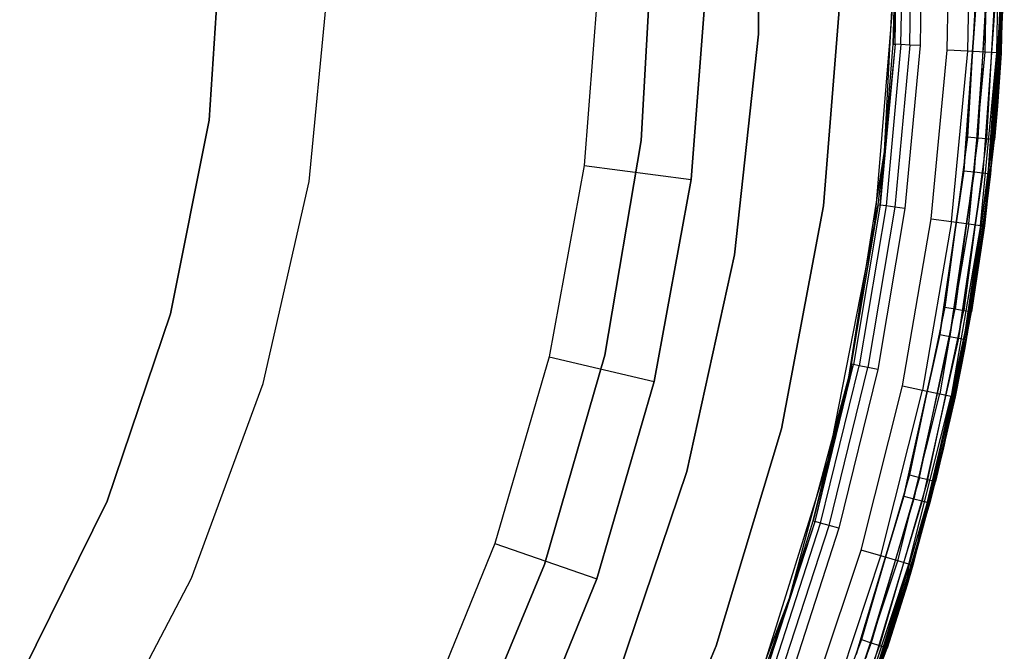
# Model space of a CAD drawing. Extents: x 0.04 to 8.54, y 0.04 to 8.54.
# Tile 19 of 36: x 6.72 to 8.54, y 2.94 to 4.11. Entities that reach past the tile are written whole.
import ezdxf

# ---------------------------------------------------------------- set-up
doc = ezdxf.new("R2010")
doc.units = 0
doc.header["$LTSCALE"] = 2.54
doc.layers.get('0').update_dxf_attribs({"color": 13, "linetype": 'CONTINUOUS'})

# ---------------------------------------------------------------- blocks, each defined once
blk = doc.blocks.new('MURTER_STL')
at = {"color": 0}
for p, q in [((8.0876, 4.0875, -5.85), (8.0876, 4.4989, -5.85)), ((8.0876, 4.4989, -5.66), (8.0876, 4.0875, -5.66)), ((8.0876, 4.0875, -5.85), (8.0876, 4.4989, -5.85)), ((8.0876, 4.4989, -5.66), (8.0876, 4.0875, -5.66)), ((8.5418, 4.4026, -5.3), (8.5305, 3.9652, -5.3)), ((8.5305, 3.9652, -6), (8.5418, 4.4026, -6)), ((8.5418, 4.4026, -5.3), (8.5305, 3.9652, -5.3)), ((8.5305, 3.9652, -6), (8.5418, 4.4026, -6)), ((8.3408, 4.0686, -6.0309), (8.3463, 4.3681, -6.0309)), ((8.3408, 4.0686, -6.0309), (8.3463, 4.3681, -6.0309)), ((8.3516, 4.068, -6.0146), (8.3572, 4.3683, -6.0146)), ((8.3516, 4.068, -6.0146), (8.3572, 4.3683, -6.0146)), ((8.3678, 4.0671, -6.0038), (8.3734, 4.3686, -6.0038)), ((8.3678, 4.0671, -6.0038), (8.3734, 4.3686, -6.0038)), ((8.3925, 4.369, -6), (8.3869, 4.066, -6)), ((8.3925, 4.369, -6), (8.3869, 4.066, -6)), ((8.4372, 4.0577, -2.4), (8.4432, 4.3718, -2.4)), ((8.4372, 4.0577, -2.4), (8.4432, 4.3718, -2.4)), ((8.4755, 4.0555, -2.4076), (8.4815, 4.3725, -2.4076)), ((8.4755, 4.0555, -2.4076), (8.4815, 4.3725, -2.4076)), ((8.5078, 4.0537, -2.4293), (8.5139, 4.3731, -2.4293)), ((8.5078, 4.0537, -2.4293), (8.5139, 4.3731, -2.4293)), ((8.5295, 4.0524, -2.4617), (8.5356, 4.3735, -2.4617)), ((8.5295, 4.0524, -2.4617), (8.5356, 4.3735, -2.4617)), ((8.5432, 4.3737, -2.5), (8.5371, 4.052, -2.5)), ((8.5432, 4.3737, -2.5), (8.5371, 4.052, -2.5)), ((7.0932, 4.2932), (7.0693, 3.9277)), ((7.0693, 3.9277, -2.6), (7.0932, 4.2932, -2.6)), ((7.0932, 4.2932), (7.0693, 3.9277)), ((7.0693, 3.9277, -2.6), (7.0932, 4.2932, -2.6)), ((7.8929, 4.2932, -5.66), (7.8703, 3.8902, -5.66)), ((7.8703, 3.8902, -5.3), (7.8929, 4.2932, -5.3)), ((7.8703, 3.8902, -5.3), (7.8929, 4.2932, -5.3)), ((7.8929, 4.2932, -5.66), (7.8703, 3.8902, -5.66)), ((8.321, 3.8699, -7.5), (8.3432, 4.2932, -7.5)), ((8.321, 3.8699, -7.5), (8.3432, 4.2932, -7.5)), ((8.3432, 4.2932, -7.5), (8.337, 4.0688, -6.05)), ((8.337, 4.0688, -6.05), (8.3432, 4.2932, -6.05)), ((8.3432, 4.2932, -7.5), (8.337, 4.0688, -6.05)), ((8.337, 4.0688, -6.05), (8.3432, 4.2932, -6.05)), ((8.3408, 4.0686, -6.0309), (8.3432, 4.2932, -6.05)), ((8.3408, 4.0686, -6.0309), (8.3432, 4.2932, -6.05)), ((7.7921, 4.2031, -5.9053), (7.7642, 3.8438, -5.9053)), ((7.7921, 4.2031, -5.9053), (7.7642, 3.8438, -5.9053)), ((7.9626, 3.8181, -5.7053), (7.992, 4.198, -5.7053)), ((7.992, 4.198, -4.1053), (7.9626, 3.8181, -4.1053)), ((7.992, 4.198, -4.1053), (7.9626, 3.8181, -4.1053)), ((7.9626, 3.8181, -5.7053), (7.992, 4.198, -5.7053)), ((8.4932, 4.2137, -5.3), (8.4751, 3.8963, -5.3)), ((8.4932, 4.2137, -5.3), (8.4751, 3.8963, -5.3)), ((8.5123, 4.2134, -5.2962), (8.4942, 3.8945, -5.2962)), ((8.5123, 4.2134, -5.2962), (8.4942, 3.8945, -5.2962)), ((8.5285, 4.2131, -5.2854), (8.5103, 3.893, -5.2854)), ((8.5285, 4.2131, -5.2854), (8.5103, 3.893, -5.2854)), ((8.5394, 4.2129, -5.2691), (8.5211, 3.892, -5.2691)), ((8.5394, 4.2129, -5.2691), (8.5211, 3.892, -5.2691)), ((8.5394, 4.2129, -5.2691), (8.5304, 3.9541, -5.25)), ((8.5394, 4.2129, -5.2691), (8.5304, 3.9541, -5.25)), ((8.5304, 3.9541, -5.25), (8.5432, 4.2128, -5.25)), ((8.5304, 3.9541, -5.25), (8.5432, 4.2128, -5.25)), ((8.5371, 4.052, -2.5), (8.5432, 4.2128, -5.25)), ((8.5371, 4.052, -2.5), (8.5432, 4.2128, -5.25)), ((7.2548, 3.8144), (7.2917, 4.1971)), ((7.2548, 3.8144, -2.4), (7.2917, 4.1971, -2.4)), ((7.2548, 3.8144), (7.2917, 4.1971)), ((7.2548, 3.8144, -2.4), (7.2917, 4.1971, -2.4)), ((8.2083, 3.769, -6), (8.2418, 4.1881, -6)), ((8.2418, 4.1881, -5.85), (8.2083, 3.769, -5.85)), ((8.2083, 3.769, -6), (8.2418, 4.1881, -6)), ((8.2418, 4.1881, -5.85), (8.2083, 3.769, -5.85)), ((8.3031, 3.7372, -5.3), (8.3399, 4.1817, -5.3)), ((8.3031, 3.7372, -2.6), (8.3399, 4.1817, -2.6)), ((8.3031, 3.7372, -5.3), (8.3399, 4.1817, -5.3)), ((8.3031, 3.7372, -2.6), (8.3399, 4.1817, -2.6)), ((8.4904, 4.1398, -7.5), (8.468, 3.8339, -7.5)), ((8.468, 3.8339, -6), (8.4904, 4.1398, -6)), ((8.468, 3.8339, -6), (8.4904, 4.1398, -6)), ((8.4904, 4.1398, -7.5), (8.468, 3.8339, -7.5)), ((8.5095, 4.1391, -6.0038), (8.487, 3.8318, -6.0038)), ((8.5095, 4.1391, -6.0038), (8.487, 3.8318, -6.0038)), ((8.5095, 4.1391, -7.4962), (8.487, 3.8318, -7.4962)), ((8.5095, 4.1391, -7.4962), (8.487, 3.8318, -7.4962)), ((8.5257, 4.1385, -6.0146), (8.5032, 3.83, -6.0146)), ((8.5257, 4.1385, -6.0146), (8.5032, 3.83, -6.0146)), ((8.5257, 4.1385, -7.4854), (8.5032, 3.83, -7.4854)), ((8.5257, 4.1385, -7.4854), (8.5032, 3.83, -7.4854)), ((8.5366, 4.1381, -6.0309), (8.5139, 3.8288, -6.0309)), ((8.5366, 4.1381, -6.0309), (8.5139, 3.8288, -6.0309)), ((8.5366, 4.1381, -7.4691), (8.5139, 3.8288, -7.4691)), ((8.5366, 4.1381, -7.4691), (8.5139, 3.8288, -7.4691)), ((8.5177, 3.8284, -7.45), (8.5404, 4.138, -7.45)), ((8.5404, 4.138, -6.05), (8.5177, 3.8284, -6.05)), ((8.5404, 4.138, -6.05), (8.5177, 3.8284, -6.05)), ((8.5177, 3.8284, -7.45), (8.5404, 4.138, -7.45)), ((8.0432, 3.6784, -5.85), (8.0876, 4.0875, -5.85)), ((8.0876, 4.0875, -5.66), (8.0432, 3.6784, -5.66)), ((8.0432, 3.6784, -5.85), (8.0876, 4.0875, -5.85)), ((8.0876, 4.0875, -5.66), (8.0432, 3.6784, -5.66)), ((8.0876, 4.0875, -5.85), (8.0876, 4.0875, -5.66)), ((8.0876, 4.0875, -5.85), (8.0876, 4.0875, -5.66)), ((8.3408, 4.0686, -6.0309), (8.3132, 3.7703, -6.0309)), ((8.3408, 4.0686, -6.0309), (8.3132, 3.7703, -6.0309)), ((8.321, 3.8699, -7.5), (8.337, 4.0688, -6.05)), ((8.321, 3.8699, -7.5), (8.337, 4.0688, -6.05)), ((8.321, 3.8699, -6.05), (8.337, 4.0688, -6.05)), ((8.321, 3.8699, -6.05), (8.337, 4.0688, -6.05)), ((8.3408, 4.0686, -6.0309), (8.321, 3.8699, -6.05)), ((8.3408, 4.0686, -6.0309), (8.321, 3.8699, -6.05)), ((8.3516, 4.068, -6.0146), (8.3239, 3.7689, -6.0146)), ((8.3516, 4.068, -6.0146), (8.3239, 3.7689, -6.0146)), ((8.337, 4.0688, -6.05), (8.3408, 4.0686, -6.0309)), ((8.337, 4.0688, -6.05), (8.3408, 4.0686, -6.0309)), ((8.3678, 4.0671, -6.0038), (8.34, 3.7668, -6.0038)), ((8.3678, 4.0671, -6.0038), (8.34, 3.7668, -6.0038)), ((8.3516, 4.068, -6.0146), (8.3408, 4.0686, -6.0309)), ((8.3516, 4.068, -6.0146), (8.3408, 4.0686, -6.0309)), ((8.3678, 4.0671, -6.0038), (8.3516, 4.068, -6.0146)), ((8.3678, 4.0671, -6.0038), (8.3516, 4.068, -6.0146)), ((8.3869, 4.066, -6), (8.359, 3.7643, -6)), ((8.3869, 4.066, -6), (8.359, 3.7643, -6)), ((8.3869, 4.066, -6), (8.3678, 4.0671, -6.0038)), ((8.3869, 4.066, -6), (8.3678, 4.0671, -6.0038)), ((8.4076, 3.745, -2.4), (8.4372, 4.0577, -2.4)), ((8.4076, 3.745, -2.4), (8.4372, 4.0577, -2.4)), ((8.4755, 4.0555, -2.4076), (8.4372, 4.0577, -2.4)), ((8.4755, 4.0555, -2.4076), (8.4372, 4.0577, -2.4)), ((8.4455, 3.7399, -2.4076), (8.4755, 4.0555, -2.4076)), ((8.4455, 3.7399, -2.4076), (8.4755, 4.0555, -2.4076)), ((8.5078, 4.0537, -2.4293), (8.4755, 4.0555, -2.4076)), ((8.5078, 4.0537, -2.4293), (8.4755, 4.0555, -2.4076)), ((8.4777, 3.7356, -2.4293), (8.5078, 4.0537, -2.4293)), ((8.4777, 3.7356, -2.4293), (8.5078, 4.0537, -2.4293)), ((8.4991, 3.7327, -2.4617), (8.5295, 4.0524, -2.4617)), ((8.4991, 3.7327, -2.4617), (8.5295, 4.0524, -2.4617)), ((8.5067, 3.7317, -2.5), (8.5295, 4.0524, -2.4617)), ((8.5067, 3.7317, -2.5), (8.5295, 4.0524, -2.4617)), ((8.5295, 4.0524, -2.4617), (8.5078, 4.0537, -2.4293)), ((8.5295, 4.0524, -2.4617), (8.5078, 4.0537, -2.4293)), ((8.5295, 4.0524, -2.4617), (8.5371, 4.052, -2.5)), ((8.5304, 3.9541, -2.5), (8.5295, 4.0524, -2.4617)), ((8.5304, 3.9541, -2.5), (8.5295, 4.0524, -2.4617)), ((8.5295, 4.0524, -2.4617), (8.5371, 4.052, -2.5)), ((8.5371, 4.052, -2.5), (8.5304, 3.9541, -5.25)), ((8.5371, 4.052, -2.5), (8.5304, 3.9541, -5.25)), ((8.5371, 4.052, -2.5), (8.5304, 3.9541, -2.5)), ((8.5371, 4.052, -2.5), (8.5304, 3.9541, -2.5)), ((8.5305, 3.9652, -5.3), (8.4744, 3.5313, -5.3)), ((8.4744, 3.5313, -6), (8.5305, 3.9652, -6)), ((8.5305, 3.9652, -5.3), (8.4744, 3.5313, -5.3)), ((8.4744, 3.5313, -6), (8.5305, 3.9652, -6)), ((8.5305, 3.9652, -5.3), (8.5305, 3.9652, -6)), ((8.5305, 3.9652, -5.3), (8.5305, 3.9652, -6)), ((8.5304, 3.9541, -2.5), (8.5067, 3.7317, -2.5)), ((8.5304, 3.9541, -2.5), (8.5067, 3.7317, -2.5)), ((8.5304, 3.9541, -5.25), (8.5211, 3.892, -5.2691)), ((8.5304, 3.9541, -5.25), (8.5211, 3.892, -5.2691)), ((8.5304, 3.9541, -2.5), (8.5249, 3.8916, -5.25)), ((8.5249, 3.8916, -5.25), (8.5304, 3.9541, -5.25)), ((8.5304, 3.9541, -2.5), (8.5249, 3.8916, -5.25)), ((8.5249, 3.8916, -5.25), (8.5304, 3.9541, -5.25)), ((8.5304, 3.9541, -2.5), (8.5304, 3.9541, -5.25)), ((8.5304, 3.9541, -2.5), (8.5304, 3.9541, -5.25)), ((7.0693, 3.9277), (6.9978, 3.5685)), ((6.9978, 3.5685, -2.6), (7.0693, 3.9277, -2.6)), ((7.0693, 3.9277), (6.9978, 3.5685)), ((6.9978, 3.5685, -2.6), (7.0693, 3.9277, -2.6)), ((7.0693, 3.9277), (7.0693, 3.9277, -2.6)), ((7.0693, 3.9277), (7.0693, 3.9277, -2.6)), ((7.8703, 3.8902, -5.66), (7.8026, 3.4922, -5.66)), ((7.8026, 3.4922, -5.3), (7.8703, 3.8902, -5.3)), ((7.8026, 3.4922, -5.3), (7.8703, 3.8902, -5.3)), ((7.8703, 3.8902, -5.66), (7.8026, 3.4922, -5.66)), ((7.8703, 3.8902, -5.66), (7.8703, 3.8902, -5.3)), ((7.8703, 3.8902, -5.66), (7.8703, 3.8902, -5.3)), ((8.4751, 3.8963, -5.3), (8.4331, 3.5812, -5.3)), ((8.4751, 3.8963, -5.3), (8.4331, 3.5812, -5.3)), ((8.4942, 3.8945, -5.2962), (8.452, 3.5779, -5.2962)), ((8.4942, 3.8945, -5.2962), (8.452, 3.5779, -5.2962)), ((8.5103, 3.893, -5.2854), (8.468, 3.5752, -5.2854)), ((8.5103, 3.893, -5.2854), (8.468, 3.5752, -5.2854)), ((8.4942, 3.8945, -5.2962), (8.4751, 3.8963, -5.3)), ((8.4942, 3.8945, -5.2962), (8.4751, 3.8963, -5.3)), ((8.5211, 3.892, -5.2691), (8.4787, 3.5733, -5.2691)), ((8.5211, 3.892, -5.2691), (8.4787, 3.5733, -5.2691)), ((8.4824, 3.5727, -5.25), (8.5249, 3.8916, -5.25)), ((8.4824, 3.5727, -5.25), (8.5249, 3.8916, -5.25)), ((8.5103, 3.893, -5.2854), (8.4942, 3.8945, -5.2962)), ((8.5103, 3.893, -5.2854), (8.4942, 3.8945, -5.2962)), ((8.5067, 3.7317, -2.5), (8.5249, 3.8916, -5.25)), ((8.5067, 3.7317, -2.5), (8.5249, 3.8916, -5.25)), ((8.5211, 3.892, -5.2691), (8.5103, 3.893, -5.2854)), ((8.5211, 3.892, -5.2691), (8.5103, 3.893, -5.2854)), ((8.5211, 3.892, -5.2691), (8.5249, 3.8916, -5.25)), ((8.5211, 3.892, -5.2691), (8.5249, 3.8916, -5.25)), ((8.2547, 3.4512, -7.5), (8.321, 3.8699, -7.5)), ((8.2547, 3.4512, -7.5), (8.321, 3.8699, -7.5)), ((8.3094, 3.7708, -6.05), (8.321, 3.8699, -7.5)), ((8.3094, 3.7708, -6.05), (8.321, 3.8699, -7.5)), ((8.3094, 3.7708, -6.05), (8.321, 3.8699, -6.05)), ((8.3094, 3.7708, -6.05), (8.321, 3.8699, -6.05)), ((8.3132, 3.7703, -6.0309), (8.321, 3.8699, -6.05)), ((8.3132, 3.7703, -6.0309), (8.321, 3.8699, -6.05)), ((8.321, 3.8699, -7.5), (8.321, 3.8699, -6.05)), ((8.321, 3.8699, -7.5), (8.321, 3.8699, -6.05)), ((7.7642, 3.8438, -5.9053), (7.6996, 3.4893, -5.9053)), ((7.7642, 3.8438, -5.9053), (7.6996, 3.4893, -5.9053)), ((7.7642, 3.8438, -5.9053), (7.9626, 3.8181, -5.7053)), ((7.7642, 3.8438, -5.9053), (7.9626, 3.8181, -5.7053)), ((8.468, 3.8339, -7.5), (8.4234, 3.5303, -7.5)), ((8.4234, 3.5303, -6), (8.468, 3.8339, -6)), ((8.4234, 3.5303, -6), (8.468, 3.8339, -6)), ((8.468, 3.8339, -7.5), (8.4234, 3.5303, -7.5)), ((8.468, 3.8339, -6), (8.487, 3.8318, -6.0038)), ((8.468, 3.8339, -6), (8.487, 3.8318, -6.0038)), ((8.468, 3.8339, -7.5), (8.487, 3.8318, -7.4962)), ((8.468, 3.8339, -7.5), (8.487, 3.8318, -7.4962)), ((7.1692, 3.4396), (7.2548, 3.8144)), ((7.1692, 3.4396, -2.4), (7.2548, 3.8144, -2.4)), ((7.1692, 3.4396), (7.2548, 3.8144)), ((7.1692, 3.4396, -2.4), (7.2548, 3.8144, -2.4)), ((7.2548, 3.8144, -2.4), (7.2548, 3.8144)), ((7.2548, 3.8144, -2.4), (7.2548, 3.8144)), ((7.8943, 3.4434, -5.7053), (7.9626, 3.8181, -5.7053)), ((7.9626, 3.8181, -4.1053), (7.8943, 3.4434, -4.1053)), ((7.9626, 3.8181, -4.1053), (7.8943, 3.4434, -4.1053)), ((7.8943, 3.4434, -5.7053), (7.9626, 3.8181, -5.7053)), ((7.9626, 3.8181, -5.7053), (7.9626, 3.8181, -4.1053)), ((7.9626, 3.8181, -5.7053), (7.9626, 3.8181, -4.1053)), ((8.487, 3.8318, -6.0038), (8.4422, 3.5269, -6.0038)), ((8.487, 3.8318, -6.0038), (8.4422, 3.5269, -6.0038)), ((8.4422, 3.5269, -7.4962), (8.487, 3.8318, -7.4962)), ((8.4422, 3.5269, -7.4962), (8.487, 3.8318, -7.4962)), ((8.5032, 3.83, -6.0146), (8.4581, 3.5239, -6.0146)), ((8.5032, 3.83, -6.0146), (8.4581, 3.5239, -6.0146)), ((8.4581, 3.5239, -7.4854), (8.5032, 3.83, -7.4854)), ((8.4581, 3.5239, -7.4854), (8.5032, 3.83, -7.4854)), ((8.5139, 3.8288, -6.0309), (8.4688, 3.522, -6.0309)), ((8.5139, 3.8288, -6.0309), (8.4688, 3.522, -6.0309)), ((8.4688, 3.522, -7.4691), (8.5139, 3.8288, -7.4691)), ((8.4688, 3.522, -7.4691), (8.5139, 3.8288, -7.4691)), ((8.487, 3.8318, -6.0038), (8.5032, 3.83, -6.0146)), ((8.487, 3.8318, -6.0038), (8.5032, 3.83, -6.0146)), ((8.487, 3.8318, -7.4962), (8.5032, 3.83, -7.4854)), ((8.487, 3.8318, -7.4962), (8.5032, 3.83, -7.4854)), ((8.5032, 3.83, -6.0146), (8.5139, 3.8288, -6.0309)), ((8.5032, 3.83, -6.0146), (8.5139, 3.8288, -6.0309)), ((8.5032, 3.83, -7.4854), (8.5139, 3.8288, -7.4691)), ((8.5032, 3.83, -7.4854), (8.5139, 3.8288, -7.4691)), ((8.508, 3.7475, -6.05), (8.5139, 3.8288, -6.0309)), ((8.508, 3.7475, -6.05), (8.5139, 3.8288, -6.0309)), ((8.508, 3.7475, -7.45), (8.5139, 3.8288, -7.4691)), ((8.508, 3.7475, -7.45), (8.5139, 3.8288, -7.4691)), ((8.508, 3.7475, -7.45), (8.5177, 3.8284, -7.45)), ((8.5177, 3.8284, -6.05), (8.508, 3.7475, -6.05)), ((8.5177, 3.8284, -6.05), (8.508, 3.7475, -6.05)), ((8.508, 3.7475, -7.45), (8.5177, 3.8284, -7.45)), ((8.5177, 3.8284, -6.05), (8.5139, 3.8288, -6.0309)), ((8.5177, 3.8284, -6.05), (8.5139, 3.8288, -6.0309)), ((8.5139, 3.8288, -7.4691), (8.5177, 3.8284, -7.45)), ((8.5139, 3.8288, -7.4691), (8.5177, 3.8284, -7.45)), ((8.5177, 3.8284, -7.45), (8.5177, 3.8284, -6.05)), ((8.5177, 3.8284, -7.45), (8.5177, 3.8284, -6.05)), ((8.1304, 3.3558, -6), (8.2083, 3.769, -6)), ((8.2083, 3.769, -5.85), (8.1304, 3.3558, -5.85)), ((8.1304, 3.3558, -6), (8.2083, 3.769, -6)), ((8.2083, 3.769, -5.85), (8.1304, 3.3558, -5.85)), ((8.2083, 3.769, -6), (8.2083, 3.769, -5.85)), ((8.2083, 3.769, -6), (8.2083, 3.769, -5.85)), ((8.3094, 3.7708, -6.05), (8.2547, 3.4512, -7.5)), ((8.3094, 3.7708, -6.05), (8.2547, 3.4512, -7.5)), ((8.2598, 3.4756, -6.05), (8.3094, 3.7708, -6.05)), ((8.2598, 3.4756, -6.05), (8.3094, 3.7708, -6.05)), ((8.3132, 3.7703, -6.0309), (8.2636, 3.4748, -6.0309)), ((8.3132, 3.7703, -6.0309), (8.2636, 3.4748, -6.0309)), ((8.3239, 3.7689, -6.0146), (8.2742, 3.4726, -6.0146)), ((8.3239, 3.7689, -6.0146), (8.2742, 3.4726, -6.0146)), ((8.34, 3.7668, -6.0038), (8.2901, 3.4694, -6.0038)), ((8.34, 3.7668, -6.0038), (8.2901, 3.4694, -6.0038)), ((8.359, 3.7643, -6), (8.3088, 3.4655, -6)), ((8.359, 3.7643, -6), (8.3088, 3.4655, -6)), ((8.3094, 3.7708, -6.05), (8.3132, 3.7703, -6.0309)), ((8.3094, 3.7708, -6.05), (8.3132, 3.7703, -6.0309)), ((8.3239, 3.7689, -6.0146), (8.3132, 3.7703, -6.0309)), ((8.3239, 3.7689, -6.0146), (8.3132, 3.7703, -6.0309)), ((8.34, 3.7668, -6.0038), (8.3239, 3.7689, -6.0146)), ((8.34, 3.7668, -6.0038), (8.3239, 3.7689, -6.0146)), ((8.359, 3.7643, -6), (8.34, 3.7668, -6.0038)), ((8.359, 3.7643, -6), (8.34, 3.7668, -6.0038)), ((8.3543, 3.4354, -2.4), (8.4076, 3.745, -2.4)), ((8.3543, 3.4354, -2.4), (8.4076, 3.745, -2.4)), ((8.4076, 3.745, -2.4), (8.4455, 3.7399, -2.4076)), ((8.4076, 3.745, -2.4), (8.4455, 3.7399, -2.4076)), ((8.4688, 3.522, -6.0309), (8.508, 3.7475, -6.05)), ((8.4688, 3.522, -6.0309), (8.508, 3.7475, -6.05)), ((8.4688, 3.522, -7.4691), (8.508, 3.7475, -7.45)), ((8.4688, 3.522, -7.4691), (8.508, 3.7475, -7.45)), ((8.4725, 3.5213, -7.45), (8.508, 3.7475, -7.45)), ((8.508, 3.7475, -6.05), (8.4725, 3.5213, -6.05)), ((8.508, 3.7475, -6.05), (8.4725, 3.5213, -6.05)), ((8.4725, 3.5213, -7.45), (8.508, 3.7475, -7.45)), ((8.508, 3.7475, -7.45), (8.508, 3.7475, -6.05)), ((8.508, 3.7475, -7.45), (8.508, 3.7475, -6.05)), ((8.2176, 3.2994, -5.3), (8.3031, 3.7372, -5.3)), ((8.2176, 3.2994, -2.6), (8.3031, 3.7372, -2.6)), ((8.2176, 3.2994, -5.3), (8.3031, 3.7372, -5.3)), ((8.2176, 3.2994, -2.6), (8.3031, 3.7372, -2.6)), ((8.3031, 3.7372, -2.6), (8.3031, 3.7372, -5.3)), ((8.3031, 3.7372, -2.6), (8.3031, 3.7372, -5.3)), ((8.4455, 3.7399, -2.4076), (8.3918, 3.4275, -2.4076)), ((8.4455, 3.7399, -2.4076), (8.3918, 3.4275, -2.4076)), ((8.4777, 3.7356, -2.4293), (8.4235, 3.4207, -2.4293)), ((8.4777, 3.7356, -2.4293), (8.4235, 3.4207, -2.4293)), ((8.4991, 3.7327, -2.4617), (8.4447, 3.4163, -2.4617)), ((8.4991, 3.7327, -2.4617), (8.4447, 3.4163, -2.4617)), ((8.4455, 3.7399, -2.4076), (8.4777, 3.7356, -2.4293)), ((8.4455, 3.7399, -2.4076), (8.4777, 3.7356, -2.4293)), ((8.4991, 3.7327, -2.4617), (8.4703, 3.5056, -2.5)), ((8.4991, 3.7327, -2.4617), (8.4703, 3.5056, -2.5)), ((8.5067, 3.7317, -2.5), (8.4703, 3.5056, -2.5)), ((8.5067, 3.7317, -2.5), (8.4703, 3.5056, -2.5)), ((8.4777, 3.7356, -2.4293), (8.4991, 3.7327, -2.4617)), ((8.4777, 3.7356, -2.4293), (8.4991, 3.7327, -2.4617)), ((8.5067, 3.7317, -2.5), (8.4824, 3.5727, -5.25)), ((8.5067, 3.7317, -2.5), (8.4824, 3.5727, -5.25)), ((8.5067, 3.7317, -2.5), (8.4991, 3.7327, -2.4617)), ((8.5067, 3.7317, -2.5), (8.4991, 3.7327, -2.4617)), ((7.9547, 3.2766, -5.85), (8.0432, 3.6784, -5.85)), ((8.0432, 3.6784, -5.66), (7.9547, 3.2766, -5.66)), ((7.9547, 3.2766, -5.85), (8.0432, 3.6784, -5.85)), ((8.0432, 3.6784, -5.66), (7.9547, 3.2766, -5.66)), ((8.0432, 3.6784, -5.85), (8.0432, 3.6784, -5.66)), ((8.0432, 3.6784, -5.85), (8.0432, 3.6784, -5.66)), ((8.4331, 3.5812, -5.3), (8.3674, 3.2701, -5.3)), ((8.4331, 3.5812, -5.3), (8.3674, 3.2701, -5.3)), ((8.386, 3.2655, -5.2962), (8.452, 3.5779, -5.2962)), ((8.386, 3.2655, -5.2962), (8.452, 3.5779, -5.2962)), ((8.4331, 3.5812, -5.3), (8.452, 3.5779, -5.2962)), ((8.4331, 3.5812, -5.3), (8.452, 3.5779, -5.2962)), ((8.452, 3.5779, -5.2962), (8.468, 3.5752, -5.2854)), ((8.452, 3.5779, -5.2962), (8.468, 3.5752, -5.2854)), ((6.9978, 3.5685), (6.8801, 3.2217)), ((6.8801, 3.2217, -2.6), (6.9978, 3.5685, -2.6)), ((6.9978, 3.5685), (6.8801, 3.2217)), ((6.8801, 3.2217, -2.6), (6.9978, 3.5685, -2.6)), ((6.9978, 3.5685), (6.9978, 3.5685, -2.6)), ((6.9978, 3.5685), (6.9978, 3.5685, -2.6)), ((8.4017, 3.2615, -5.2854), (8.468, 3.5752, -5.2854)), ((8.4017, 3.2615, -5.2854), (8.468, 3.5752, -5.2854)), ((8.4122, 3.2589, -5.2691), (8.4787, 3.5733, -5.2691)), ((8.4122, 3.2589, -5.2691), (8.4787, 3.5733, -5.2691)), ((8.468, 3.5752, -5.2854), (8.4787, 3.5733, -5.2691)), ((8.468, 3.5752, -5.2854), (8.4787, 3.5733, -5.2691)), ((8.4703, 3.5056, -5.25), (8.4787, 3.5733, -5.2691)), ((8.4703, 3.5056, -5.25), (8.4787, 3.5733, -5.2691)), ((8.4703, 3.5056, -2.5), (8.4824, 3.5727, -5.25)), ((8.4703, 3.5056, -2.5), (8.4824, 3.5727, -5.25)), ((8.4703, 3.5056, -5.25), (8.4824, 3.5727, -5.25)), ((8.4703, 3.5056, -5.25), (8.4824, 3.5727, -5.25)), ((8.4787, 3.5733, -5.2691), (8.4824, 3.5727, -5.25)), ((8.4787, 3.5733, -5.2691), (8.4824, 3.5727, -5.25)), ((8.4234, 3.5303, -7.5), (8.3567, 3.2309, -7.5)), ((8.3567, 3.2309, -6), (8.4234, 3.5303, -6)), ((8.3567, 3.2309, -6), (8.4234, 3.5303, -6)), ((8.4234, 3.5303, -7.5), (8.3567, 3.2309, -7.5)), ((8.4744, 3.5313, -5.3), (8.3739, 3.1054, -5.3)), ((8.3739, 3.1054, -6), (8.4744, 3.5313, -6)), ((8.4744, 3.5313, -5.3), (8.3739, 3.1054, -5.3)), ((8.3739, 3.1054, -6), (8.4744, 3.5313, -6)), ((8.4422, 3.5269, -6.0038), (8.3752, 3.2261, -6.0038)), ((8.4422, 3.5269, -6.0038), (8.3752, 3.2261, -6.0038)), ((8.4422, 3.5269, -7.4962), (8.3752, 3.2261, -7.4962)), ((8.4422, 3.5269, -7.4962), (8.3752, 3.2261, -7.4962)), ((8.4581, 3.5239, -6.0146), (8.3909, 3.222, -6.0146)), ((8.4581, 3.5239, -6.0146), (8.3909, 3.222, -6.0146)), ((8.4581, 3.5239, -7.4854), (8.3909, 3.222, -7.4854)), ((8.4581, 3.5239, -7.4854), (8.3909, 3.222, -7.4854)), ((8.4234, 3.5303, -6), (8.4422, 3.5269, -6.0038)), ((8.4234, 3.5303, -6), (8.4422, 3.5269, -6.0038)), ((8.4234, 3.5303, -7.5), (8.4422, 3.5269, -7.4962)), ((8.4234, 3.5303, -7.5), (8.4422, 3.5269, -7.4962)), ((8.4422, 3.5269, -6.0038), (8.4581, 3.5239, -6.0146)), ((8.4422, 3.5269, -6.0038), (8.4581, 3.5239, -6.0146)), ((8.4422, 3.5269, -7.4962), (8.4581, 3.5239, -7.4854)), ((8.4422, 3.5269, -7.4962), (8.4581, 3.5239, -7.4854)), ((8.4581, 3.5239, -6.0146), (8.4688, 3.522, -6.0309)), ((8.4581, 3.5239, -6.0146), (8.4688, 3.522, -6.0309)), ((8.4581, 3.5239, -7.4854), (8.4688, 3.522, -7.4691)), ((8.4581, 3.5239, -7.4854), (8.4688, 3.522, -7.4691)), ((8.4744, 3.5313, -5.3), (8.4744, 3.5313, -6)), ((8.4744, 3.5313, -5.3), (8.4744, 3.5313, -6)), ((8.4688, 3.522, -6.0309), (8.4013, 3.2192, -6.0309)), ((8.4688, 3.522, -6.0309), (8.4013, 3.2192, -6.0309)), ((8.4688, 3.522, -7.4691), (8.4013, 3.2192, -7.4691)), ((8.4688, 3.522, -7.4691), (8.4013, 3.2192, -7.4691)), ((8.4122, 3.2589, -5.2691), (8.4703, 3.5056, -5.25)), ((8.4122, 3.2589, -5.2691), (8.4703, 3.5056, -5.25)), ((8.4159, 3.2579, -5.25), (8.4703, 3.5056, -5.25)), ((8.4159, 3.2579, -5.25), (8.4703, 3.5056, -5.25)), ((8.4296, 3.317, -6.05), (8.4688, 3.522, -6.0309)), ((8.4296, 3.317, -6.05), (8.4688, 3.522, -6.0309)), ((8.4688, 3.522, -7.4691), (8.4296, 3.317, -7.45)), ((8.4688, 3.522, -7.4691), (8.4296, 3.317, -7.45)), ((8.4296, 3.317, -7.45), (8.4725, 3.5213, -7.45)), ((8.4725, 3.5213, -6.05), (8.4296, 3.317, -6.05)), ((8.4725, 3.5213, -6.05), (8.4296, 3.317, -6.05)), ((8.4296, 3.317, -7.45), (8.4725, 3.5213, -7.45)), ((8.4703, 3.5056, -2.5), (8.4447, 3.4163, -2.4617)), ((8.4703, 3.5056, -2.5), (8.4447, 3.4163, -2.4617)), ((8.4703, 3.5056, -2.5), (8.4522, 3.4147, -2.5)), ((8.4522, 3.4147, -2.5), (8.4703, 3.5056, -5.25)), ((8.4522, 3.4147, -2.5), (8.4703, 3.5056, -5.25)), ((8.4703, 3.5056, -2.5), (8.4522, 3.4147, -2.5)), ((8.4725, 3.5213, -6.05), (8.4688, 3.522, -6.0309)), ((8.4725, 3.5213, -6.05), (8.4688, 3.522, -6.0309)), ((8.4725, 3.5213, -7.45), (8.4688, 3.522, -7.4691)), ((8.4725, 3.5213, -7.45), (8.4688, 3.522, -7.4691)), ((8.4703, 3.5056, -2.5), (8.4703, 3.5056, -5.25)), ((8.4703, 3.5056, -2.5), (8.4703, 3.5056, -5.25)), ((8.4725, 3.5213, -7.45), (8.4725, 3.5213, -6.05)), ((8.4725, 3.5213, -7.45), (8.4725, 3.5213, -6.05)), ((7.6996, 3.4893, -5.9053), (7.5989, 3.1433, -5.9053)), ((7.6996, 3.4893, -5.9053), (7.5989, 3.1433, -5.9053)), ((7.8026, 3.4922, -5.66), (7.6909, 3.1043, -5.66)), ((7.6909, 3.1043, -5.3), (7.8026, 3.4922, -5.3)), ((7.6909, 3.1043, -5.3), (7.8026, 3.4922, -5.3)), ((7.8026, 3.4922, -5.66), (7.6909, 3.1043, -5.66)), ((7.6996, 3.4893, -5.9053), (7.8943, 3.4434, -5.7053)), ((7.6996, 3.4893, -5.9053), (7.8943, 3.4434, -5.7053)), ((7.8026, 3.4922, -5.66), (7.8026, 3.4922, -5.3)), ((7.8026, 3.4922, -5.66), (7.8026, 3.4922, -5.3)), ((8.1923, 3.1838, -6.0309), (8.2636, 3.4748, -6.0309)), ((8.1923, 3.1838, -6.0309), (8.2636, 3.4748, -6.0309)), ((8.2027, 3.1809, -6.0146), (8.2742, 3.4726, -6.0146)), ((8.2027, 3.1809, -6.0146), (8.2742, 3.4726, -6.0146)), ((8.2183, 3.1764, -6.0038), (8.2901, 3.4694, -6.0038)), ((8.2183, 3.1764, -6.0038), (8.2901, 3.4694, -6.0038)), ((8.2547, 3.4512, -6.05), (8.2598, 3.4756, -6.05)), ((8.2598, 3.4756, -6.05), (8.2547, 3.4512, -7.5)), ((8.2598, 3.4756, -6.05), (8.2547, 3.4512, -7.5)), ((8.2547, 3.4512, -6.05), (8.2598, 3.4756, -6.05)), ((8.2547, 3.4512, -6.05), (8.2636, 3.4748, -6.0309)), ((8.2547, 3.4512, -6.05), (8.2636, 3.4748, -6.0309)), ((8.2636, 3.4748, -6.0309), (8.2598, 3.4756, -6.05)), ((8.2636, 3.4748, -6.0309), (8.2598, 3.4756, -6.05)), ((8.2742, 3.4726, -6.0146), (8.2636, 3.4748, -6.0309)), ((8.2742, 3.4726, -6.0146), (8.2636, 3.4748, -6.0309)), ((8.2901, 3.4694, -6.0038), (8.2742, 3.4726, -6.0146)), ((8.2901, 3.4694, -6.0038), (8.2742, 3.4726, -6.0146)), ((8.3088, 3.4655, -6), (8.2901, 3.4694, -6.0038)), ((8.3088, 3.4655, -6), (8.2901, 3.4694, -6.0038)), ((8.145, 3.0417, -7.5), (8.2547, 3.4512, -7.5)), ((8.145, 3.0417, -7.5), (8.2547, 3.4512, -7.5)), ((8.2547, 3.4512, -7.5), (8.1886, 3.1849, -6.05)), ((8.1886, 3.1849, -6.05), (8.2547, 3.4512, -6.05)), ((8.2547, 3.4512, -7.5), (8.1886, 3.1849, -6.05)), ((8.1886, 3.1849, -6.05), (8.2547, 3.4512, -6.05)), ((8.1923, 3.1838, -6.0309), (8.2547, 3.4512, -6.05)), ((8.1923, 3.1838, -6.0309), (8.2547, 3.4512, -6.05)), ((8.3088, 3.4655, -6), (8.2367, 3.1712, -6)), ((8.3088, 3.4655, -6), (8.2367, 3.1712, -6)), ((8.2547, 3.4512, -6.05), (8.2547, 3.4512, -7.5)), ((8.2547, 3.4512, -6.05), (8.2547, 3.4512, -7.5)), ((7.0365, 3.0789), (7.1692, 3.4396)), ((7.0365, 3.0789, -2.4), (7.1692, 3.4396, -2.4)), ((7.0365, 3.0789), (7.1692, 3.4396)), ((7.0365, 3.0789, -2.4), (7.1692, 3.4396, -2.4)), ((7.1692, 3.4396, -2.4), (7.1692, 3.4396)), ((7.1692, 3.4396, -2.4), (7.1692, 3.4396)), ((7.7878, 3.0776, -5.7053), (7.8943, 3.4434, -5.7053)), ((7.8943, 3.4434, -4.1053), (7.7878, 3.0776, -4.1053)), ((7.8943, 3.4434, -4.1053), (7.7878, 3.0776, -4.1053)), ((7.7878, 3.0776, -5.7053), (7.8943, 3.4434, -5.7053)), ((7.8943, 3.4434, -5.7053), (7.8943, 3.4434, -4.1053)), ((7.8943, 3.4434, -5.7053), (7.8943, 3.4434, -4.1053)), ((8.2778, 3.1307, -2.4), (8.3543, 3.4354, -2.4)), ((8.2778, 3.1307, -2.4), (8.3543, 3.4354, -2.4)), ((8.3543, 3.4354, -2.4), (8.3918, 3.4275, -2.4076)), ((8.3543, 3.4354, -2.4), (8.3918, 3.4275, -2.4076)), ((8.3145, 3.12, -2.4076), (8.3918, 3.4275, -2.4076)), ((8.3145, 3.12, -2.4076), (8.3918, 3.4275, -2.4076)), ((8.3457, 3.1109, -2.4293), (8.4235, 3.4207, -2.4293)), ((8.3457, 3.1109, -2.4293), (8.4235, 3.4207, -2.4293)), ((8.3665, 3.1048, -2.4617), (8.4447, 3.4163, -2.4617)), ((8.3665, 3.1048, -2.4617), (8.4447, 3.4163, -2.4617)), ((8.4522, 3.4147, -2.5), (8.3738, 3.1027, -2.5)), ((8.4522, 3.4147, -2.5), (8.3738, 3.1027, -2.5)), ((8.3918, 3.4275, -2.4076), (8.4235, 3.4207, -2.4293)), ((8.3918, 3.4275, -2.4076), (8.4235, 3.4207, -2.4293)), ((8.4522, 3.4147, -2.5), (8.4159, 3.2579, -5.25)), ((8.4522, 3.4147, -2.5), (8.4159, 3.2579, -5.25)), ((8.4235, 3.4207, -2.4293), (8.4447, 3.4163, -2.4617)), ((8.4235, 3.4207, -2.4293), (8.4447, 3.4163, -2.4617)), ((8.4447, 3.4163, -2.4617), (8.4522, 3.4147, -2.5)), ((8.4447, 3.4163, -2.4617), (8.4522, 3.4147, -2.5)), ((8.009, 2.9532, -6), (8.1304, 3.3558, -6)), ((8.1304, 3.3558, -5.85), (8.009, 2.9532, -5.85)), ((8.009, 2.9532, -6), (8.1304, 3.3558, -6)), ((8.1304, 3.3558, -5.85), (8.009, 2.9532, -5.85)), ((8.1304, 3.3558, -6), (8.1304, 3.3558, -5.85)), ((8.1304, 3.3558, -6), (8.1304, 3.3558, -5.85)), ((8.4296, 3.317, -6.05), (8.4013, 3.2192, -6.0309)), ((8.4296, 3.317, -6.05), (8.4013, 3.2192, -6.0309)), ((8.4013, 3.2192, -7.4691), (8.4296, 3.317, -7.45)), ((8.4013, 3.2192, -7.4691), (8.4296, 3.317, -7.45)), ((8.405, 3.2183, -7.45), (8.4296, 3.317, -7.45)), ((8.4296, 3.317, -6.05), (8.405, 3.2183, -6.05)), ((8.4296, 3.317, -6.05), (8.405, 3.2183, -6.05)), ((8.405, 3.2183, -7.45), (8.4296, 3.317, -7.45)), ((8.4296, 3.317, -7.45), (8.4296, 3.317, -6.05)), ((8.4296, 3.317, -7.45), (8.4296, 3.317, -6.05)), ((8.0845, 2.8737, -5.3), (8.2176, 3.2994, -5.3)), ((8.0845, 2.8737, -2.6), (8.2176, 3.2994, -2.6)), ((8.0845, 2.8737, -5.3), (8.2176, 3.2994, -5.3)), ((8.0845, 2.8737, -2.6), (8.2176, 3.2994, -2.6)), ((8.2176, 3.2994, -2.6), (8.2176, 3.2994, -5.3)), ((8.2176, 3.2994, -2.6), (8.2176, 3.2994, -5.3)), ((7.8233, 2.8867, -5.85), (7.9547, 3.2766, -5.85)), ((7.9547, 3.2766, -5.66), (7.8233, 2.8867, -5.66)), ((7.8233, 2.8867, -5.85), (7.9547, 3.2766, -5.85)), ((7.9547, 3.2766, -5.66), (7.8233, 2.8867, -5.66)), ((7.9547, 3.2766, -5.85), (7.9547, 3.2766, -5.66)), ((7.9547, 3.2766, -5.85), (7.9547, 3.2766, -5.66)), ((8.3674, 3.2701, -5.3), (8.2784, 2.9649, -5.3)), ((8.3674, 3.2701, -5.3), (8.2784, 2.9649, -5.3)), ((8.3674, 3.2701, -5.3), (8.386, 3.2655, -5.2962)), ((8.3674, 3.2701, -5.3), (8.386, 3.2655, -5.2962)), ((8.386, 3.2655, -5.2962), (8.2965, 2.9589, -5.2962)), ((8.386, 3.2655, -5.2962), (8.2965, 2.9589, -5.2962)), ((8.4017, 3.2615, -5.2854), (8.3119, 2.9537, -5.2854)), ((8.4017, 3.2615, -5.2854), (8.3119, 2.9537, -5.2854)), ((8.4122, 3.2589, -5.2691), (8.3222, 2.9503, -5.2691)), ((8.4122, 3.2589, -5.2691), (8.3222, 2.9503, -5.2691)), ((8.4122, 3.2589, -5.2691), (8.3629, 3.0661, -5.25)), ((8.4122, 3.2589, -5.2691), (8.3629, 3.0661, -5.25)), ((8.3629, 3.0661, -5.25), (8.4159, 3.2579, -5.25)), ((8.3629, 3.0661, -5.25), (8.4159, 3.2579, -5.25)), ((8.3738, 3.1027, -2.5), (8.4159, 3.2579, -5.25)), ((8.3738, 3.1027, -2.5), (8.4159, 3.2579, -5.25)), ((8.386, 3.2655, -5.2962), (8.4017, 3.2615, -5.2854)), ((8.386, 3.2655, -5.2962), (8.4017, 3.2615, -5.2854)), ((8.4017, 3.2615, -5.2854), (8.4122, 3.2589, -5.2691)), ((8.4017, 3.2615, -5.2854), (8.4122, 3.2589, -5.2691)), ((8.4159, 3.2579, -5.25), (8.4122, 3.2589, -5.2691)), ((8.4159, 3.2579, -5.25), (8.4122, 3.2589, -5.2691)), ((8.3567, 3.2309, -7.5), (8.2683, 2.9371, -7.5)), ((8.2683, 2.9371, -6), (8.3567, 3.2309, -6)), ((8.2683, 2.9371, -6), (8.3567, 3.2309, -6)), ((8.3567, 3.2309, -7.5), (8.2683, 2.9371, -7.5)), ((8.3567, 3.2309, -6), (8.3752, 3.2261, -6.0038)), ((8.3567, 3.2309, -6), (8.3752, 3.2261, -6.0038)), ((8.3567, 3.2309, -7.5), (8.3752, 3.2261, -7.4962)), ((8.3567, 3.2309, -7.5), (8.3752, 3.2261, -7.4962)), ((6.8801, 3.2217), (6.7181, 2.8932)), ((6.7181, 2.8932, -2.6), (6.8801, 3.2217, -2.6)), ((6.8801, 3.2217), (6.7181, 2.8932)), ((6.7181, 2.8932, -2.6), (6.8801, 3.2217, -2.6)), ((6.8801, 3.2217), (6.8801, 3.2217, -2.6)), ((6.8801, 3.2217), (6.8801, 3.2217, -2.6)), ((8.3752, 3.2261, -6.0038), (8.2864, 2.9309, -6.0038)), ((8.3752, 3.2261, -6.0038), (8.2864, 2.9309, -6.0038)), ((8.3752, 3.2261, -7.4962), (8.2864, 2.9309, -7.4962)), ((8.3752, 3.2261, -7.4962), (8.2864, 2.9309, -7.4962)), ((8.3909, 3.222, -6.0146), (8.3017, 2.9257, -6.0146)), ((8.3909, 3.222, -6.0146), (8.3017, 2.9257, -6.0146)), ((8.3909, 3.222, -7.4854), (8.3017, 2.9257, -7.4854)), ((8.3909, 3.222, -7.4854), (8.3017, 2.9257, -7.4854)), ((8.4013, 3.2192, -6.0309), (8.312, 2.9222, -6.0309)), ((8.4013, 3.2192, -6.0309), (8.312, 2.9222, -6.0309)), ((8.4013, 3.2192, -7.4691), (8.312, 2.9222, -7.4691)), ((8.4013, 3.2192, -7.4691), (8.312, 2.9222, -7.4691)), ((8.3156, 2.921, -7.45), (8.405, 3.2183, -7.45)), ((8.405, 3.2183, -6.05), (8.3156, 2.921, -6.05)), ((8.405, 3.2183, -6.05), (8.3156, 2.921, -6.05)), ((8.3156, 2.921, -7.45), (8.405, 3.2183, -7.45)), ((8.3752, 3.2261, -6.0038), (8.3909, 3.222, -6.0146)), ((8.3752, 3.2261, -6.0038), (8.3909, 3.222, -6.0146)), ((8.3752, 3.2261, -7.4962), (8.3909, 3.222, -7.4854)), ((8.3752, 3.2261, -7.4962), (8.3909, 3.222, -7.4854)), ((8.3909, 3.222, -6.0146), (8.4013, 3.2192, -6.0309)), ((8.3909, 3.222, -6.0146), (8.4013, 3.2192, -6.0309)), ((8.3909, 3.222, -7.4854), (8.4013, 3.2192, -7.4691)), ((8.3909, 3.222, -7.4854), (8.4013, 3.2192, -7.4691)), ((8.405, 3.2183, -6.05), (8.4013, 3.2192, -6.0309)), ((8.405, 3.2183, -6.05), (8.4013, 3.2192, -6.0309)), ((8.405, 3.2183, -7.45), (8.4013, 3.2192, -7.4691)), ((8.405, 3.2183, -7.45), (8.4013, 3.2192, -7.4691)), ((8.405, 3.2183, -7.45), (8.405, 3.2183, -6.05)), ((8.405, 3.2183, -7.45), (8.405, 3.2183, -6.05)), ((8.0997, 2.8989, -6.0309), (8.1923, 3.1838, -6.0309)), ((8.0997, 2.8989, -6.0309), (8.1923, 3.1838, -6.0309)), ((8.1099, 2.8952, -6.0146), (8.2027, 3.1809, -6.0146)), ((8.1099, 2.8952, -6.0146), (8.2027, 3.1809, -6.0146)), ((8.1251, 2.8896, -6.0038), (8.2183, 3.1764, -6.0038)), ((8.1251, 2.8896, -6.0038), (8.2183, 3.1764, -6.0038)), ((8.145, 3.0417, -7.5), (8.1886, 3.1849, -6.05)), ((8.145, 3.0417, -7.5), (8.1886, 3.1849, -6.05)), ((8.145, 3.0417, -6.05), (8.1886, 3.1849, -6.05)), ((8.145, 3.0417, -6.05), (8.1886, 3.1849, -6.05)), ((8.145, 3.0417, -6.05), (8.1923, 3.1838, -6.0309)), ((8.145, 3.0417, -6.05), (8.1923, 3.1838, -6.0309)), ((8.1886, 3.1849, -6.05), (8.1923, 3.1838, -6.0309)), ((8.1886, 3.1849, -6.05), (8.1923, 3.1838, -6.0309)), ((8.2027, 3.1809, -6.0146), (8.1923, 3.1838, -6.0309)), ((8.2027, 3.1809, -6.0146), (8.1923, 3.1838, -6.0309)), ((8.2183, 3.1764, -6.0038), (8.2027, 3.1809, -6.0146)), ((8.2183, 3.1764, -6.0038), (8.2027, 3.1809, -6.0146)), ((8.2367, 3.1712, -6), (8.2183, 3.1764, -6.0038)), ((8.2367, 3.1712, -6), (8.2183, 3.1764, -6.0038)), ((8.2367, 3.1712, -6), (8.1431, 2.883, -6)), ((8.2367, 3.1712, -6), (8.1431, 2.883, -6)), ((7.5989, 3.1433, -5.9053), (7.4632, 2.8095, -5.9053)), ((7.5989, 3.1433, -5.9053), (7.4632, 2.8095, -5.9053)), ((7.5989, 3.1433, -5.9053), (7.7878, 3.0776, -5.7053)), ((7.5989, 3.1433, -5.9053), (7.7878, 3.0776, -5.7053)), ((8.1785, 2.8327, -2.4), (8.2778, 3.1307, -2.4)), ((8.1785, 2.8327, -2.4), (8.2778, 3.1307, -2.4)), ((8.3145, 3.12, -2.4076), (8.2778, 3.1307, -2.4)), ((8.3145, 3.12, -2.4076), (8.2778, 3.1307, -2.4)), ((7.6909, 3.1043, -5.66), (7.5364, 2.7314, -5.66)), ((7.5364, 2.7314, -5.3), (7.6909, 3.1043, -5.3)), ((7.5364, 2.7314, -5.3), (7.6909, 3.1043, -5.3)), ((7.6909, 3.1043, -5.66), (7.5364, 2.7314, -5.66)), ((7.6909, 3.1043, -5.66), (7.6909, 3.1043, -5.3)), ((7.6909, 3.1043, -5.66), (7.6909, 3.1043, -5.3)), ((8.2143, 2.8192, -2.4076), (8.3145, 3.12, -2.4076)), ((8.2143, 2.8192, -2.4076), (8.3145, 3.12, -2.4076)), ((8.3739, 3.1054, -5.3), (8.2301, 2.6921, -5.3)), ((8.2301, 2.6921, -6), (8.3739, 3.1054, -6)), ((8.3739, 3.1054, -5.3), (8.2301, 2.6921, -5.3)), ((8.2301, 2.6921, -6), (8.3739, 3.1054, -6)), ((8.2447, 2.8078, -2.4293), (8.3457, 3.1109, -2.4293)), ((8.2447, 2.8078, -2.4293), (8.3457, 3.1109, -2.4293)), ((8.265, 2.8002, -2.4617), (8.3665, 3.1048, -2.4617)), ((8.265, 2.8002, -2.4617), (8.3665, 3.1048, -2.4617)), ((8.2721, 2.7975, -2.5), (8.3665, 3.1048, -2.4617)), ((8.2721, 2.7975, -2.5), (8.3665, 3.1048, -2.4617)), ((8.3457, 3.1109, -2.4293), (8.3145, 3.12, -2.4076)), ((8.3457, 3.1109, -2.4293), (8.3145, 3.12, -2.4076)), ((8.3665, 3.1048, -2.4617), (8.3457, 3.1109, -2.4293)), ((8.3665, 3.1048, -2.4617), (8.3457, 3.1109, -2.4293)), ((8.3629, 3.0661, -2.5), (8.3665, 3.1048, -2.4617)), ((8.3629, 3.0661, -2.5), (8.3665, 3.1048, -2.4617)), ((8.3738, 3.1027, -2.5), (8.3629, 3.0661, -5.25)), ((8.3738, 3.1027, -2.5), (8.3629, 3.0661, -5.25)), ((8.3738, 3.1027, -2.5), (8.3629, 3.0661, -2.5)), ((8.3738, 3.1027, -2.5), (8.3629, 3.0661, -2.5)), ((8.3665, 3.1048, -2.4617), (8.3738, 3.1027, -2.5)), ((8.3665, 3.1048, -2.4617), (8.3738, 3.1027, -2.5)), ((8.3739, 3.1054, -5.3), (8.3739, 3.1054, -6)), ((8.3739, 3.1054, -5.3), (8.3739, 3.1054, -6)), ((6.8586, 2.738), (7.0365, 3.0789)), ((6.8586, 2.738, -2.4), (7.0365, 3.0789, -2.4)), ((6.8586, 2.738), (7.0365, 3.0789)), ((6.8586, 2.738, -2.4), (7.0365, 3.0789, -2.4)), ((7.0365, 3.0789, -2.4), (7.0365, 3.0789)), ((7.0365, 3.0789, -2.4), (7.0365, 3.0789)), ((7.6443, 2.7247, -5.7053), (7.7878, 3.0776, -5.7053)), ((7.7878, 3.0776, -4.1053), (7.6443, 2.7247, -4.1053)), ((7.7878, 3.0776, -4.1053), (7.6443, 2.7247, -4.1053)), ((7.6443, 2.7247, -5.7053), (7.7878, 3.0776, -5.7053)), ((7.7878, 3.0776, -5.7053), (7.7878, 3.0776, -4.1053)), ((7.7878, 3.0776, -5.7053), (7.7878, 3.0776, -4.1053)), ((8.2126, 2.648, -5.25), (8.3629, 3.0661, -2.5)), ((8.2126, 2.648, -5.25), (8.3629, 3.0661, -2.5)), ((8.3629, 3.0661, -2.5), (8.2721, 2.7975, -2.5)), ((8.3629, 3.0661, -2.5), (8.2721, 2.7975, -2.5)), ((8.3222, 2.9503, -5.2691), (8.3629, 3.0661, -5.25)), ((8.3222, 2.9503, -5.2691), (8.3629, 3.0661, -5.25)), ((8.3629, 3.0661, -2.5), (8.3258, 2.9491, -5.25)), ((8.3258, 2.9491, -5.25), (8.3629, 3.0661, -5.25)), ((8.3629, 3.0661, -2.5), (8.3258, 2.9491, -5.25)), ((8.3258, 2.9491, -5.25), (8.3629, 3.0661, -5.25)), ((8.3629, 3.0661, -2.5), (8.3629, 3.0661, -5.25)), ((8.3629, 3.0661, -2.5), (8.3629, 3.0661, -5.25)), ((7.9931, 2.6459, -7.5), (8.145, 3.0417, -7.5)), ((7.9931, 2.6459, -7.5), (8.145, 3.0417, -7.5)), ((8.0961, 2.9002, -6.05), (8.145, 3.0417, -7.5)), ((8.0961, 2.9002, -6.05), (8.145, 3.0417, -7.5)), ((8.0961, 2.9002, -6.05), (8.145, 3.0417, -6.05)), ((8.0961, 2.9002, -6.05), (8.145, 3.0417, -6.05)), ((8.0997, 2.8989, -6.0309), (8.145, 3.0417, -6.05)), ((8.0997, 2.8989, -6.0309), (8.145, 3.0417, -6.05)), ((8.145, 3.0417, -7.5), (8.145, 3.0417, -6.05)), ((8.145, 3.0417, -7.5), (8.145, 3.0417, -6.05)), ((8.2784, 2.9649, -5.3), (8.1665, 2.6673, -5.3)), ((8.2784, 2.9649, -5.3), (8.1665, 2.6673, -5.3)), ((8.2965, 2.9589, -5.2962), (8.1842, 2.6599, -5.2962)), ((8.2965, 2.9589, -5.2962), (8.1842, 2.6599, -5.2962)), ((8.2784, 2.9649, -5.3), (8.2965, 2.9589, -5.2962)), ((8.2784, 2.9649, -5.3), (8.2965, 2.9589, -5.2962)), ((8.2965, 2.9589, -5.2962), (8.3119, 2.9537, -5.2854)), ((8.2965, 2.9589, -5.2962), (8.3119, 2.9537, -5.2854)), ((7.8455, 2.5659, -6), (8.009, 2.9532, -6)), ((8.009, 2.9532, -5.85), (7.8455, 2.5659, -5.85)), ((7.8455, 2.5659, -6), (8.009, 2.9532, -6)), ((8.009, 2.9532, -5.85), (7.8455, 2.5659, -5.85)), ((8.009, 2.9532, -6), (8.009, 2.9532, -5.85)), ((8.009, 2.9532, -6), (8.009, 2.9532, -5.85)), ((8.3119, 2.9537, -5.2854), (8.1991, 2.6536, -5.2854)), ((8.3119, 2.9537, -5.2854), (8.1991, 2.6536, -5.2854)), ((8.3222, 2.9503, -5.2691), (8.2091, 2.6495, -5.2691)), ((8.3222, 2.9503, -5.2691), (8.2091, 2.6495, -5.2691)), ((8.2126, 2.648, -5.25), (8.3258, 2.9491, -5.25)), ((8.2126, 2.648, -5.25), (8.3258, 2.9491, -5.25)), ((8.3119, 2.9537, -5.2854), (8.3222, 2.9503, -5.2691)), ((8.3119, 2.9537, -5.2854), (8.3222, 2.9503, -5.2691)), ((8.3258, 2.9491, -5.25), (8.3222, 2.9503, -5.2691)), ((8.3258, 2.9491, -5.25), (8.3222, 2.9503, -5.2691))]:
    blk.add_line(p, q, dxfattribs=at)

msp = doc.modelspace()

# ---------------------------------------------------------------- block references
at = {"color": 0}
msp.add_blockref('MURTER_STL', (0, 0), dxfattribs=at)

doc.saveas('drawing.dxf')
